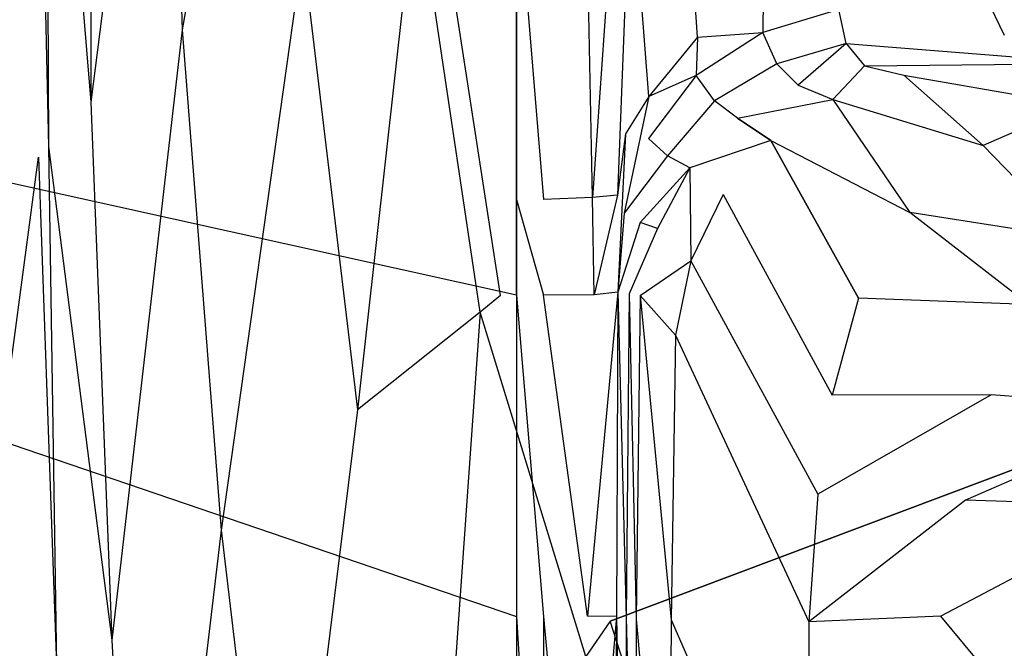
# Model space of a CAD drawing. Extents: x 0 to 1.3, y -0.48 to 0.
# Tile 6 of 24: x 0.31 to 0.44, y -0.21 to -0.13. Entities that reach past the tile are written whole.
import ezdxf

# ---------------------------------------------------------------- set-up
doc = ezdxf.new("R2010")
doc.units = 0
doc.layers.add('L1_BECKEN_611813___REPLACEMTFOR', color=7, linetype='CONTINUOUS')

msp = doc.modelspace()

# ---------------------------------------------------------------- linework, layer by layer
at = {"layer": 'L1_BECKEN_611813___REPLACEMTFOR', "color": 8}
for points, invisible_edges in [([(0.363478, -0.106697), (0.937689, 0), (0.372258, -0.163497), (0.363478, -0.106697)], 10), ([(0.372258, -0.163497), (0.937689, 0), (0.386954, -0.207096), (0.372258, -0.163497)], 13), ([(0.386954, -0.207096), (0.937689, 0), (0.393763, -0.22832), (0.386954, -0.207096)], 10), ([(0.393763, -0.22832), (0.937689, 0), (0.399145, -0.242771), (0.393763, -0.22832)], 13), ([(0.399145, -0.242771), (0.937689, 0), (0.408644, -0.256961), (0.399145, -0.242771)], 10), ([(0.408644, -0.256961), (0.937689, 0), (0.419036, -0.268345), (0.408644, -0.256961)], 13), ([(0.419036, -0.268345), (0.937689, 0), (0.433372, -0.277748), (0.419036, -0.268345)], 10), ([(0.433372, -0.277748), (0.937689, 0), (0.454134, -0.285832), (0.433372, -0.277748)], 13), ([(0.39319, -0.046749, 0.171394), (0.389665, -0.105273, 0.172208), (0.392151, -0.136815, 0.172106), (0.39319, -0.046749, 0.171394)], 14), ([(0.398641, -0.128887, 0.171488), (0.39319, -0.046749, 0.171394), (0.392151, -0.136815, 0.172106), (0.398641, -0.128887, 0.171488)], 14), ([(0.400941, -0.046699, 0.171411), (0.39319, -0.046749, 0.171394), (0.398641, -0.128887, 0.171488), (0.400941, -0.046699, 0.171411)], 14), ([(0.407448, -0.123462, 0.171225), (0.400941, -0.046699, 0.171411), (0.398641, -0.128887, 0.171488), (0.407448, -0.123462, 0.171225)], 14), ([(0.342195, -0.055729, 0.015742), (0.329586, -0.1279, 0.042616), (0.327081, -0.060876, 0.042564), (0.342195, -0.055729, 0.015742)], 14), ([(0.342195, -0.055729, 0.015742), (0.345743, -0.117394, 0.01631), (0.329586, -0.1279, 0.042616), (0.342195, -0.055729, 0.015742)], 14), ([(0.317326, -0.060889, 0.071055), (0.317326, -0.13761, 0.071055), (0.311413, -0.064541, 0.091159), (0.317326, -0.060889, 0.071055)], 14), ([(0.327081, -0.060876, 0.042564), (0.329586, -0.1279, 0.042616), (0.317326, -0.13761, 0.071055), (0.327081, -0.060876, 0.042564)], 14), ([(0.327081, -0.060876, 0.042564), (0.317326, -0.13761, 0.071055), (0.317326, -0.060889, 0.071055), (0.327081, -0.060876, 0.042564)], 14), ([(0.311413, -0.064541, 0.091159), (0.311657, -0.143542, 0.091159), (0.31, -0.065414, 0.095963), (0.311413, -0.064541, 0.091159)], 14), ([(0.311413, -0.064541, 0.091159), (0.317326, -0.13761, 0.071055), (0.311657, -0.143542, 0.091159), (0.311413, -0.064541, 0.091159)], 14), ([(0.31, -0.065414, 0.095963), (0.300398, -0.14547, 0.095963), (0.300115, -0.066185, 0.095963), (0.31, -0.065414, 0.095963)], 13), ([(0.300398, -0.14547, 0.095963), (0.31, -0.065414, 0.095963), (0.310303, -0.144959, 0.095963), (0.300398, -0.14547, 0.095963)], 14), ([(0.31, -0.065414, 0.095963), (0.311657, -0.143542, 0.091159), (0.310303, -0.144959, 0.095963), (0.31, -0.065414, 0.095963)], 14), ([(0.374386, -0.206463, 0.18), (0.012614, -0.083333, 0.18), (0.012614, -0.157667, 0.18), (0.374386, -0.206463, 0.18)], 13), ([(0.012614, -0.083333, 0.18), (0.374386, -0.206463, 0.18), (0.374386, -0.163421, 0.18), (0.012614, -0.083333, 0.18)], 10), ([(0.012614, -0.083333, 0.18), (0.374386, -0.163421, 0.18), (0.374405, -0.106578, 0.18), (0.012614, -0.083333, 0.18)], 13), ([(0.383673, -0.105435, 0.178535), (0.378019, -0.106579, 0.18), (0.378004, -0.150624, 0.18), (0.383673, -0.105435, 0.178535)], 14), ([(0.384564, -0.150348, 0.177943), (0.383673, -0.105435, 0.178535), (0.378004, -0.150624, 0.18), (0.384564, -0.150348, 0.177943)], 14), ([(0.387712, -0.105435, 0.174663), (0.383673, -0.105435, 0.178535), (0.384564, -0.150348, 0.177943), (0.387712, -0.105435, 0.174663)], 14), ([(0.387712, -0.105435, 0.174663), (0.384564, -0.150348, 0.177943), (0.387917, -0.150062, 0.174332), (0.387712, -0.105435, 0.174663)], 14), ([(0.389665, -0.105273, 0.172208), (0.387712, -0.105435, 0.174663), (0.387917, -0.150062, 0.174332), (0.389665, -0.105273, 0.172208)], 14), ([(0.389665, -0.105273, 0.172208), (0.387917, -0.150062, 0.174332), (0.389017, -0.141847, 0.172894), (0.389665, -0.105273, 0.172208)], 14), ([(0.392151, -0.136815, 0.172106), (0.389665, -0.105273, 0.172208), (0.389017, -0.141847, 0.172894), (0.392151, -0.136815, 0.172106)], 14), ([(0.369507, -0.165694, 0.002538), (0.360933, -0.108232, 0.00234), (0.363478, -0.106697), (0.369507, -0.165694, 0.002538)], 14), ([(0.372258, -0.163497), (0.369507, -0.165694, 0.002538), (0.363478, -0.106697), (0.372258, -0.163497)], 14), ([(0.374405, -0.106578, 0.18), (0.374386, -0.163421, 0.18), (0.37439, -0.150623, 0.18), (0.374405, -0.106578, 0.18)], 15), ([(0.378004, -0.150624, 0.18), (0.374405, -0.106578, 0.18), (0.37439, -0.150623, 0.18), (0.378004, -0.150624, 0.18)], 13), ([(0.374405, -0.106578, 0.18), (0.378004, -0.150624, 0.18), (0.378019, -0.106579, 0.18), (0.374405, -0.106578, 0.18)], 14), ([(0.360933, -0.108232, 0.00234), (0.353086, -0.178806, 0.01769), (0.345743, -0.117394, 0.01631), (0.360933, -0.108232, 0.00234)], 14), ([(0.369507, -0.165694, 0.002538), (0.353086, -0.178806, 0.01769), (0.360933, -0.108232, 0.00234), (0.369507, -0.165694, 0.002538)], 14), ([(0.345743, -0.117394, 0.01631), (0.334794, -0.194907, 0.043245), (0.329586, -0.1279, 0.042616), (0.345743, -0.117394, 0.01631)], 14), ([(0.345743, -0.117394, 0.01631), (0.353086, -0.178806, 0.01769), (0.334794, -0.194907, 0.043245), (0.345743, -0.117394, 0.01631)], 14), ([(0.398641, -0.128887, 0.171488), (0.407414, -0.12826, 0.171217), (0.407448, -0.123462, 0.171225), (0.398641, -0.128887, 0.171488)], 14), ([(0.417586, -0.1252, 0.171352), (0.407448, -0.123462, 0.171225), (0.407414, -0.12826, 0.171217), (0.417586, -0.1252, 0.171352)], 13), ([(0.437265, -0.123349, 0.171394), (0.417586, -0.1252, 0.171352), (0.418601, -0.129726, 0.16961), (0.437265, -0.123349, 0.171394)], 14), ([(0.439821, -0.128679, 0.169251), (0.437265, -0.123349, 0.171394), (0.418601, -0.129726, 0.16961), (0.439821, -0.128679, 0.169251)], 14), ([(0.459377, -0.122789, 0.171394), (0.437265, -0.123349, 0.171394), (0.439821, -0.128679, 0.169251), (0.459377, -0.122789, 0.171394)], 14), ([(0.417586, -0.1252, 0.171352), (0.407414, -0.12826, 0.171217), (0.409282, -0.132471, 0.169452), (0.417586, -0.1252, 0.171352)], 14), ([(0.418601, -0.129726, 0.16961), (0.417586, -0.1252, 0.171352), (0.409282, -0.132471, 0.169452), (0.418601, -0.129726, 0.16961)], 14), ([(0.329586, -0.1279, 0.042616), (0.320133, -0.209631, 0.071258), (0.317326, -0.13761, 0.071055), (0.329586, -0.1279, 0.042616)], 14), ([(0.329586, -0.1279, 0.042616), (0.334794, -0.194907, 0.043245), (0.320133, -0.209631, 0.071258), (0.329586, -0.1279, 0.042616)], 14), ([(0.398641, -0.128887, 0.171488), (0.392151, -0.136815, 0.172106), (0.398497, -0.134018, 0.171493), (0.398641, -0.128887, 0.171488)], 14), ([(0.407414, -0.12826, 0.171217), (0.398641, -0.128887, 0.171488), (0.398497, -0.134018, 0.171493), (0.407414, -0.12826, 0.171217)], 13), ([(0.407414, -0.12826, 0.171217), (0.398497, -0.134018, 0.171493), (0.400938, -0.137417, 0.169576), (0.407414, -0.12826, 0.171217)], 14), ([(0.409282, -0.132471, 0.169452), (0.407414, -0.12826, 0.171217), (0.400938, -0.137417, 0.169576), (0.409282, -0.132471, 0.169452)], 14), ([(0.418601, -0.129726, 0.16961), (0.443938, -0.131765, 0.163529), (0.439821, -0.128679, 0.169251), (0.418601, -0.129726, 0.16961)], 14), ([(0.418601, -0.129726, 0.16961), (0.409282, -0.132471, 0.169452), (0.412143, -0.135329, 0.165799), (0.418601, -0.129726, 0.16961)], 14), ([(0.418601, -0.129726, 0.16961), (0.412143, -0.135329, 0.165799), (0.421059, -0.132738, 0.165046), (0.418601, -0.129726, 0.16961)], 14), ([(0.418601, -0.129726, 0.16961), (0.421059, -0.132738, 0.165046), (0.443938, -0.131765, 0.163529), (0.418601, -0.129726, 0.16961)], 14), ([(0.421059, -0.132738, 0.165046), (0.449358, -0.132456, 0.156488), (0.443938, -0.131765, 0.163529), (0.421059, -0.132738, 0.165046)], 14), ([(0.409282, -0.132471, 0.169452), (0.400938, -0.137417, 0.169576), (0.404008, -0.139715, 0.166669), (0.409282, -0.132471, 0.169452)], 14), ([(0.412143, -0.135329, 0.165799), (0.409282, -0.132471, 0.169452), (0.404008, -0.139715, 0.166669), (0.412143, -0.135329, 0.165799)], 14), ([(0.412143, -0.135329, 0.165799), (0.416774, -0.137247, 0.158916), (0.421059, -0.132738, 0.165046), (0.412143, -0.135329, 0.165799)], 14), ([(0.421059, -0.132738, 0.165046), (0.416774, -0.137247, 0.158916), (0.426335, -0.133982, 0.157791), (0.421059, -0.132738, 0.165046)], 14), ([(0.421059, -0.132738, 0.165046), (0.426335, -0.133982, 0.157791), (0.449358, -0.132456, 0.156488), (0.421059, -0.132738, 0.165046)], 14), ([(0.426335, -0.133982, 0.157791), (0.449302, -0.13798, 0.132868), (0.449358, -0.132456, 0.156488), (0.426335, -0.133982, 0.157791)], 14), ([(0.398497, -0.134018, 0.171493), (0.392087, -0.142437, 0.17215), (0.394634, -0.144769, 0.170089), (0.398497, -0.134018, 0.171493)], 14), ([(0.398497, -0.134018, 0.171493), (0.392151, -0.136815, 0.172106), (0.392087, -0.142437, 0.17215), (0.398497, -0.134018, 0.171493)], 14), ([(0.400938, -0.137417, 0.169576), (0.398497, -0.134018, 0.171493), (0.394634, -0.144769, 0.170089), (0.400938, -0.137417, 0.169576)], 14), ([(0.416774, -0.137247, 0.158916), (0.436944, -0.143375, 0.132838), (0.426335, -0.133982, 0.157791), (0.416774, -0.137247, 0.158916)], 14), ([(0.426335, -0.133982, 0.157791), (0.436944, -0.143375, 0.132838), (0.449302, -0.13798, 0.132868), (0.426335, -0.133982, 0.157791)], 14), ([(0.404008, -0.139715, 0.166669), (0.416774, -0.137247, 0.158916), (0.412143, -0.135329, 0.165799), (0.404008, -0.139715, 0.166669)], 14), ([(0.392151, -0.136815, 0.172106), (0.388828, -0.152474, 0.173093), (0.392087, -0.142437, 0.17215), (0.392151, -0.136815, 0.172106)], 14), ([(0.392151, -0.136815, 0.172106), (0.389017, -0.141847, 0.172894), (0.388828, -0.152474, 0.173093), (0.392151, -0.136815, 0.172106)], 14), ([(0.404008, -0.139715, 0.166669), (0.4085, -0.142702, 0.159855), (0.416774, -0.137247, 0.158916), (0.404008, -0.139715, 0.166669)], 14), ([(0.4085, -0.142702, 0.159855), (0.427112, -0.152374, 0.132255), (0.416774, -0.137247, 0.158916), (0.4085, -0.142702, 0.159855)], 14), ([(0.416774, -0.137247, 0.158916), (0.427112, -0.152374, 0.132255), (0.436944, -0.143375, 0.132838), (0.416774, -0.137247, 0.158916)], 14), ([(0.317326, -0.13761, 0.071055), (0.320133, -0.209631, 0.071258), (0.311657, -0.143542, 0.091159), (0.317326, -0.13761, 0.071055)], 14), ([(0.400938, -0.137417, 0.169576), (0.394634, -0.144769, 0.170089), (0.397627, -0.146388, 0.167669), (0.400938, -0.137417, 0.169576)], 14), ([(0.404008, -0.139715, 0.166669), (0.400938, -0.137417, 0.169576), (0.397627, -0.146388, 0.167669), (0.404008, -0.139715, 0.166669)], 14), ([(0.449302, -0.13798, 0.132868), (0.436944, -0.143375, 0.132838), (0.45732, -0.148952, 0.111206), (0.449302, -0.13798, 0.132868)], 14), ([(0.4085, -0.142702, 0.159855), (0.404008, -0.139715, 0.166669), (0.397627, -0.146388, 0.167669), (0.4085, -0.142702, 0.159855)], 14), ([(0.389017, -0.141847, 0.172894), (0.387917, -0.150062, 0.174332), (0.387976, -0.163029, 0.174236), (0.389017, -0.141847, 0.172894)], 14), ([(0.389017, -0.141847, 0.172894), (0.387976, -0.163029, 0.174236), (0.388828, -0.152474, 0.173093), (0.389017, -0.141847, 0.172894)], 14), ([(0.394634, -0.144769, 0.170089), (0.392087, -0.142437, 0.17215), (0.388828, -0.152474, 0.173093), (0.394634, -0.144769, 0.170089)], 14), ([(0.311657, -0.143542, 0.091159), (0.312717, -0.212967, 0.091198), (0.310303, -0.144959, 0.095963), (0.311657, -0.143542, 0.091159)], 14), ([(0.311657, -0.143542, 0.091159), (0.320133, -0.209631, 0.071258), (0.312717, -0.212967, 0.091198), (0.311657, -0.143542, 0.091159)], 14), ([(0.4085, -0.142702, 0.159855), (0.397627, -0.146388, 0.167669), (0.402116, -0.149962, 0.160834), (0.4085, -0.142702, 0.159855)], 14), ([(0.420256, -0.163818, 0.132588), (0.4085, -0.142702, 0.159855), (0.402116, -0.149962, 0.160834), (0.420256, -0.163818, 0.132588)], 14), ([(0.4085, -0.142702, 0.159855), (0.420256, -0.163818, 0.132588), (0.427112, -0.152374, 0.132255), (0.4085, -0.142702, 0.159855)], 14), ([(0.448944, -0.155787, 0.110687), (0.436944, -0.143375, 0.132838), (0.427112, -0.152374, 0.132255), (0.448944, -0.155787, 0.110687)], 14), ([(0.436944, -0.143375, 0.132838), (0.448944, -0.155787, 0.110687), (0.45732, -0.148952, 0.111206), (0.436944, -0.143375, 0.132838)], 14), ([(0.310303, -0.144959, 0.095963), (0.300998, -0.214717, 0.095963), (0.300398, -0.14547, 0.095963), (0.310303, -0.144959, 0.095963)], 13), ([(0.300998, -0.214717, 0.095963), (0.310303, -0.144959, 0.095963), (0.310945, -0.213764, 0.095963), (0.300998, -0.214717, 0.095963)], 14), ([(0.310303, -0.144959, 0.095963), (0.312717, -0.212967, 0.091198), (0.310945, -0.213764, 0.095963), (0.310303, -0.144959, 0.095963)], 14), ([(0.394634, -0.144769, 0.170089), (0.388828, -0.152474, 0.173093), (0.390964, -0.153699, 0.170918), (0.394634, -0.144769, 0.170089)], 14), ([(0.397627, -0.146388, 0.167669), (0.394634, -0.144769, 0.170089), (0.390964, -0.153699, 0.170918), (0.397627, -0.146388, 0.167669)], 14), ([(0.397627, -0.146388, 0.167669), (0.390964, -0.153699, 0.170918), (0.393273, -0.154515, 0.168716), (0.397627, -0.146388, 0.167669)], 14), ([(0.397627, -0.146388, 0.167669), (0.393273, -0.154515, 0.168716), (0.397753, -0.158853, 0.161811), (0.397627, -0.146388, 0.167669)], 14), ([(0.397627, -0.146388, 0.167669), (0.397753, -0.158853, 0.161811), (0.402116, -0.149962, 0.160834), (0.397627, -0.146388, 0.167669)], 14), ([(0.384564, -0.150348, 0.177943), (0.378004, -0.150624, 0.18), (0.378, -0.163422, 0.18), (0.384564, -0.150348, 0.177943)], 14), ([(0.384823, -0.163399, 0.177771), (0.384564, -0.150348, 0.177943), (0.378, -0.163422, 0.18), (0.384823, -0.163399, 0.177771)], 14), ([(0.387917, -0.150062, 0.174332), (0.384564, -0.150348, 0.177943), (0.384823, -0.163399, 0.177771), (0.387917, -0.150062, 0.174332)], 14), ([(0.387917, -0.150062, 0.174332), (0.384823, -0.163399, 0.177771), (0.387976, -0.163029, 0.174236), (0.387917, -0.150062, 0.174332)], 14), ([(0.402116, -0.149962, 0.160834), (0.397753, -0.158853, 0.161811), (0.416701, -0.176843, 0.132264), (0.402116, -0.149962, 0.160834)], 14), ([(0.402116, -0.149962, 0.160834), (0.416701, -0.176843, 0.132264), (0.420256, -0.163818, 0.132588), (0.402116, -0.149962, 0.160834)], 14), ([(0.378, -0.163422, 0.18), (0.37439, -0.150623, 0.18), (0.374386, -0.163421, 0.18), (0.378, -0.163422, 0.18)], 13), ([(0.37439, -0.150623, 0.18), (0.378, -0.163422, 0.18), (0.378004, -0.150624, 0.18), (0.37439, -0.150623, 0.18)], 14), ([(0.388828, -0.152474, 0.173093), (0.387976, -0.163029, 0.174236), (0.390964, -0.153699, 0.170918), (0.388828, -0.152474, 0.173093)], 14), ([(0.442998, -0.164675, 0.110817), (0.427112, -0.152374, 0.132255), (0.420256, -0.163818, 0.132588), (0.442998, -0.164675, 0.110817)], 14), ([(0.448944, -0.155787, 0.110687), (0.427112, -0.152374, 0.132255), (0.442998, -0.164675, 0.110817), (0.448944, -0.155787, 0.110687)], 14), ([(0.390964, -0.153699, 0.170918), (0.387976, -0.163029, 0.174236), (0.389477, -0.163256, 0.171977), (0.390964, -0.153699, 0.170918)], 14), ([(0.393273, -0.154515, 0.168716), (0.390964, -0.153699, 0.170918), (0.389477, -0.163256, 0.171977), (0.393273, -0.154515, 0.168716)], 14), ([(0.393273, -0.154515, 0.168716), (0.389477, -0.163256, 0.171977), (0.390973, -0.163483, 0.169726), (0.393273, -0.154515, 0.168716)], 14), ([(0.390973, -0.163483, 0.169726), (0.397753, -0.158853, 0.161811), (0.393273, -0.154515, 0.168716), (0.390973, -0.163483, 0.169726)], 14), ([(0.374386, -0.261537, 0.18), (0.012614, -0.157667, 0.18), (0.012614, -0.232, 0.18), (0.374386, -0.261537, 0.18)], 13), ([(0.012614, -0.157667, 0.18), (0.374386, -0.261537, 0.18), (0.374386, -0.206463, 0.18), (0.012614, -0.157667, 0.18)], 14), ([(0.397753, -0.158853, 0.161811), (0.390973, -0.163483, 0.169726), (0.395722, -0.16879, 0.162248), (0.397753, -0.158853, 0.161811)], 13), ([(0.397753, -0.158853, 0.161811), (0.395722, -0.16879, 0.162248), (0.414796, -0.190104, 0.132216), (0.397753, -0.158853, 0.161811)], 14), ([(0.397753, -0.158853, 0.161811), (0.414796, -0.190104, 0.132216), (0.416701, -0.176843, 0.132264), (0.397753, -0.158853, 0.161811)], 14), ([(0.383705, -0.211808, 0.002853), (0.369507, -0.165694, 0.002538), (0.372258, -0.163497), (0.383705, -0.211808, 0.002853)], 14), ([(0.386954, -0.207096), (0.383705, -0.211808, 0.002853), (0.372258, -0.163497), (0.386954, -0.207096)], 14), ([(0.378, -0.206463, 0.18), (0.374386, -0.163421, 0.18), (0.374386, -0.206463, 0.18), (0.378, -0.206463, 0.18)], 13), ([(0.374386, -0.163421, 0.18), (0.378, -0.206463, 0.18), (0.378, -0.163422, 0.18), (0.374386, -0.163421, 0.18)], 14), ([(0.384823, -0.163399, 0.177771), (0.378, -0.163422, 0.18), (0.383901, -0.206428, 0.178049), (0.384823, -0.163399, 0.177771)], 14), ([(0.383901, -0.206428, 0.178049), (0.378, -0.163422, 0.18), (0.378, -0.206463, 0.18), (0.383901, -0.206428, 0.178049)], 14), ([(0.387976, -0.163029, 0.174236), (0.384823, -0.163399, 0.177771), (0.383901, -0.206428, 0.178049), (0.387976, -0.163029, 0.174236)], 14), ([(0.387976, -0.163029, 0.174236), (0.383901, -0.206428, 0.178049), (0.387792, -0.206457, 0.174514), (0.387976, -0.163029, 0.174236)], 14), ([(0.387976, -0.163029, 0.174236), (0.387792, -0.206457, 0.174514), (0.389114, -0.206641, 0.171992), (0.387976, -0.163029, 0.174236)], 14), ([(0.387976, -0.163029, 0.174236), (0.389114, -0.206641, 0.171992), (0.389477, -0.163256, 0.171977), (0.387976, -0.163029, 0.174236)], 14), ([(0.389477, -0.163256, 0.171977), (0.389114, -0.206641, 0.171992), (0.390435, -0.206825, 0.169471), (0.389477, -0.163256, 0.171977)], 14), ([(0.389477, -0.163256, 0.171977), (0.390435, -0.206825, 0.169471), (0.390973, -0.163483, 0.169726), (0.389477, -0.163256, 0.171977)], 14), ([(0.390973, -0.163483, 0.169726), (0.390435, -0.206825, 0.169471), (0.395134, -0.2069, 0.161885), (0.390973, -0.163483, 0.169726)], 14), ([(0.390973, -0.163483, 0.169726), (0.395134, -0.2069, 0.161885), (0.395722, -0.16879, 0.162248), (0.390973, -0.163483, 0.169726)], 14), ([(0.420256, -0.163818, 0.132588), (0.416701, -0.176843, 0.132264), (0.438034, -0.176771, 0.11057), (0.420256, -0.163818, 0.132588)], 14), ([(0.442998, -0.164675, 0.110817), (0.420256, -0.163818, 0.132588), (0.438034, -0.176771, 0.11057), (0.442998, -0.164675, 0.110817)], 14), ([(0.462801, -0.178608, 0.089794), (0.442998, -0.164675, 0.110817), (0.438034, -0.176771, 0.11057), (0.462801, -0.178608, 0.089794)], 14), ([(0.369507, -0.165694, 0.002538), (0.364313, -0.239941, 0.019882), (0.353086, -0.178806, 0.01769), (0.369507, -0.165694, 0.002538)], 14), ([(0.383705, -0.211808, 0.002853), (0.364313, -0.239941, 0.019882), (0.369507, -0.165694, 0.002538), (0.383705, -0.211808, 0.002853)], 14), ([(0.395722, -0.16879, 0.162248), (0.395134, -0.2069, 0.161885), (0.413588, -0.207193, 0.132096), (0.395722, -0.16879, 0.162248)], 14), ([(0.395722, -0.16879, 0.162248), (0.413588, -0.207193, 0.132096), (0.414796, -0.190104, 0.132216), (0.395722, -0.16879, 0.162248)], 14), ([(0.438034, -0.176771, 0.11057), (0.416701, -0.176843, 0.132264), (0.414796, -0.190104, 0.132216), (0.438034, -0.176771, 0.11057)], 14), ([(0.438034, -0.176771, 0.11057), (0.414796, -0.190104, 0.132216), (0.434588, -0.190896, 0.110722), (0.438034, -0.176771, 0.11057)], 14), ([(0.462801, -0.178608, 0.089794), (0.438034, -0.176771, 0.11057), (0.434588, -0.190896, 0.110722), (0.462801, -0.178608, 0.089794)], 14), ([(0.353086, -0.178806, 0.01769), (0.342774, -0.261873, 0.044459), (0.334794, -0.194907, 0.043245), (0.353086, -0.178806, 0.01769)], 14), ([(0.364313, -0.239941, 0.019882), (0.342774, -0.261873, 0.044459), (0.353086, -0.178806, 0.01769), (0.364313, -0.239941, 0.019882)], 14), ([(0.462801, -0.178608, 0.089794), (0.434588, -0.190896, 0.110722), (0.45913, -0.19169, 0.089863), (0.462801, -0.178608, 0.089794)], 14), ([(0.414796, -0.190104, 0.132216), (0.413588, -0.207193, 0.132096), (0.434588, -0.190896, 0.110722), (0.414796, -0.190104, 0.132216)], 14), ([(0.434588, -0.190896, 0.110722), (0.413588, -0.207193, 0.132096), (0.431258, -0.206417, 0.111895), (0.434588, -0.190896, 0.110722)], 14), ([(0.45913, -0.19169, 0.089863), (0.434588, -0.190896, 0.110722), (0.431258, -0.206417, 0.111895), (0.45913, -0.19169, 0.089863)], 14), ([(0.45913, -0.19169, 0.089863), (0.431258, -0.206417, 0.111895), (0.456166, -0.205599, 0.090803), (0.45913, -0.19169, 0.089863)], 14), ([(0.334794, -0.194907, 0.043245), (0.32446, -0.281719, 0.071783), (0.320133, -0.209631, 0.071258), (0.334794, -0.194907, 0.043245)], 14), ([(0.334794, -0.194907, 0.043245), (0.342774, -0.261873, 0.044459), (0.32446, -0.281719, 0.071783), (0.334794, -0.194907, 0.043245)], 14), ([(0.456678, -0.236956, 0.090736), (0.456166, -0.205599, 0.090803), (0.431258, -0.206417, 0.111895), (0.456678, -0.236956, 0.090736)], 14), ([(0.378, -0.261537, 0.18), (0.374386, -0.206463, 0.18), (0.374386, -0.261537, 0.18), (0.378, -0.261537, 0.18)], 13), ([(0.374386, -0.206463, 0.18), (0.378, -0.261537, 0.18), (0.378, -0.206463, 0.18), (0.374386, -0.206463, 0.18)], 14), ([(0.378, -0.206463, 0.18), (0.383167, -0.260892, 0.178287), (0.383901, -0.206428, 0.178049), (0.378, -0.206463, 0.18)], 14), ([(0.383167, -0.260892, 0.178287), (0.378, -0.206463, 0.18), (0.378, -0.261537, 0.18), (0.383167, -0.260892, 0.178287)], 13), ([(0.387792, -0.206457, 0.174514), (0.383901, -0.206428, 0.178049), (0.383167, -0.260892, 0.178287), (0.387792, -0.206457, 0.174514)], 14), ([(0.387792, -0.206457, 0.174514), (0.383167, -0.260892, 0.178287), (0.387639, -0.259806, 0.174683), (0.387792, -0.206457, 0.174514)], 14), ([(0.390029, -0.232172, 0.00295), (0.383705, -0.211808, 0.002853), (0.386954, -0.207096), (0.390029, -0.232172, 0.00295)], 14), ([(0.393763, -0.22832), (0.390029, -0.232172, 0.00295), (0.386954, -0.207096), (0.393763, -0.22832)], 14), ([(0.388972, -0.259113, 0.172124), (0.387792, -0.206457, 0.174514), (0.387639, -0.259806, 0.174683), (0.388972, -0.259113, 0.172124)], 13), ([(0.387792, -0.206457, 0.174514), (0.388972, -0.259113, 0.172124), (0.389114, -0.206641, 0.171992), (0.387792, -0.206457, 0.174514)], 14), ([(0.390306, -0.25842, 0.169565), (0.389114, -0.206641, 0.171992), (0.388972, -0.259113, 0.172124), (0.390306, -0.25842, 0.169565)], 13), ([(0.389114, -0.206641, 0.171992), (0.390306, -0.25842, 0.169565), (0.390435, -0.206825, 0.169471), (0.389114, -0.206641, 0.171992)], 14), ([(0.394889, -0.256524, 0.162152), (0.390435, -0.206825, 0.169471), (0.390306, -0.25842, 0.169565), (0.394889, -0.256524, 0.162152)], 13), ([(0.390435, -0.206825, 0.169471), (0.394889, -0.256524, 0.162152), (0.395134, -0.2069, 0.161885), (0.390435, -0.206825, 0.169471)], 14), ([(0.395134, -0.2069, 0.161885), (0.394889, -0.256524, 0.162152), (0.413543, -0.24881, 0.131975), (0.395134, -0.2069, 0.161885)], 14), ([(0.395134, -0.2069, 0.161885), (0.413543, -0.24881, 0.131975), (0.413588, -0.207193, 0.132096), (0.395134, -0.2069, 0.161885)], 14), ([(0.413588, -0.207193, 0.132096), (0.413543, -0.24881, 0.131975), (0.431369, -0.243031, 0.111883), (0.413588, -0.207193, 0.132096)], 14), ([(0.431258, -0.206417, 0.111895), (0.413588, -0.207193, 0.132096), (0.431369, -0.243031, 0.111883), (0.431258, -0.206417, 0.111895)], 14), ([(0.456678, -0.236956, 0.090736), (0.431258, -0.206417, 0.111895), (0.431369, -0.243031, 0.111883), (0.456678, -0.236956, 0.090736)], 14), ([(0.320133, -0.209631, 0.071258), (0.32446, -0.281719, 0.071783), (0.312717, -0.212967, 0.091198), (0.320133, -0.209631, 0.071258)], 14)]:
    msp.add_3dface(points, dxfattribs=dict(at, invisible_edges=invisible_edges))

doc.saveas('drawing.dxf')
